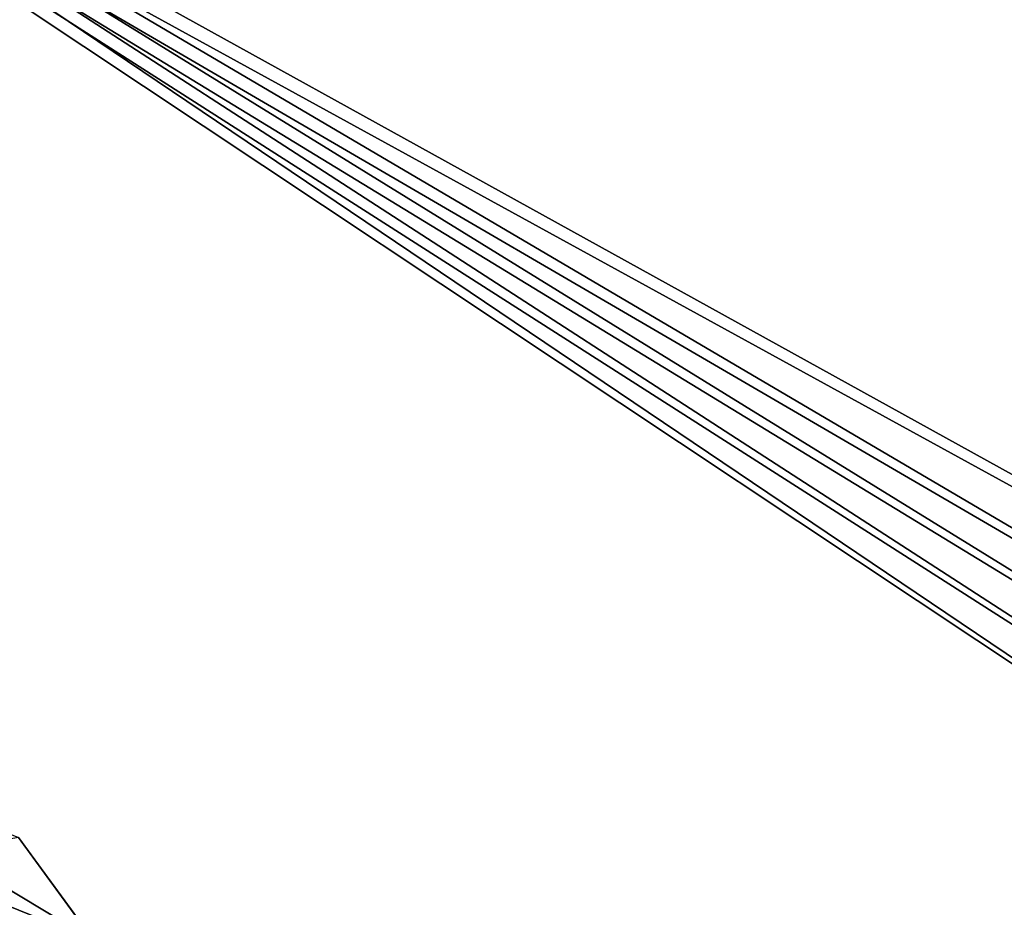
# Model space of a CAD drawing. Header units: metres. Extents: x 0 to 808, y -804 to 0.
# Tile 54 of 106: x 199 to 348, y -269 to -134. Entities that reach past the tile are written whole.
import ezdxf

# ---------------------------------------------------------------- set-up
doc = ezdxf.new("R2010")
doc.units = ezdxf.units.M

msp = doc.modelspace()

# ---------------------------------------------------------------- linework, layer by layer
at = {"layer": 'top'}
for points in [[(198.764145, -258.215485, 628.134583), (210.172287, -273.818176, 628.134583), (153.472748, -239.742722, 508.401031)], [(153.472748, -239.742722, 508.401031), (210.172287, -273.818176, 628.134583), (162.067612, -254.396271, 495.760223)], [(210.172287, -273.818176, 628.134583), (215.396179, -281.951202, 628.134583), (162.067612, -254.396271, 495.760223)], [(162.067612, -254.396271, 495.760223), (215.396179, -281.951202, 628.134583), (166.284714, -262.248779, 489.686859)], [(210.56662, -274.406494, 664.00946), (198.764893, -258.214905, 664.00946), (29.768875, -288.847198, 664.00946)], [(210.172287, -273.818176, 628.134583), (198.764145, -258.215485, 628.134583), (198.764893, -258.214905, 662.00946)], [(210.56662, -274.406494, 664.00946), (210.56662, -274.406494, 662.00946), (198.764893, -258.214905, 664.00946)], [(210.56662, -274.406494, 662.00946), (198.764893, -258.214905, 662.00946), (198.764893, -258.214905, 664.00946)], [(210.56662, -274.406494, 662.00946), (210.172287, -273.818176, 628.134583), (198.764893, -258.214905, 662.00946)], [(215.396179, -281.951202, 628.134583), (220.288483, -290.287903, 628.134583), (166.284714, -262.248779, 489.686859)], [(166.284714, -262.248779, 489.686859), (220.288483, -290.287903, 628.134583), (170.415314, -270.45575, 483.800598)]]:
    msp.add_3dface(points, dxfattribs=at)
at = {"layer": 'top0123458'}
for points in [[(120.582596, -727.197693, 114.917824), (120.582596, -76.835205, 114.917824), (602.851624, -402.016144, 106.499786)], [(120.582596, -76.835205, 114.917824), (603.975037, -389.770264, 106.480179), (602.851624, -402.016144, 106.499786)], [(680.857727, -82.481476, 105.138191), (622.559387, -354.430237, 106.155792), (120.582596, -76.835205, 114.917824)], [(622.559387, -354.430237, 106.155792), (612.976318, -366.514282, 106.323059), (120.582596, -76.835205, 114.917824)], [(120.582596, -76.835205, 114.917824), (612.976318, -366.514282, 106.323059), (607.575745, -377.245148, 106.417328)], [(607.575745, -377.245148, 106.417328), (603.975037, -389.770264, 106.480179), (120.582596, -76.835205, 114.917824)], [(118.575203, -725.486145, 117.953323), (605.043579, -402.016144, 109.461983), (118.575211, -78.546761, 117.953323)], [(609.617432, -378.032806, 109.382149), (614.846802, -367.642334, 109.290871), (118.575211, -78.546761, 117.953323)], [(614.846802, -367.642334, 109.290871), (624.124634, -355.943359, 109.128922), (118.575211, -78.546761, 117.953323)], [(118.575211, -78.546761, 117.953323), (624.124634, -355.943359, 109.128922), (682.522278, -84.230042, 108.109589)], [(118.575211, -78.546761, 117.953323), (605.043579, -402.016144, 109.461983), (606.131226, -390.159637, 109.443001)], [(606.131226, -390.159637, 109.443001), (609.617432, -378.032806, 109.382149), (118.575211, -78.546761, 117.953323)]]:
    msp.add_3dface(points, dxfattribs=at)

doc.saveas('drawing.dxf')
